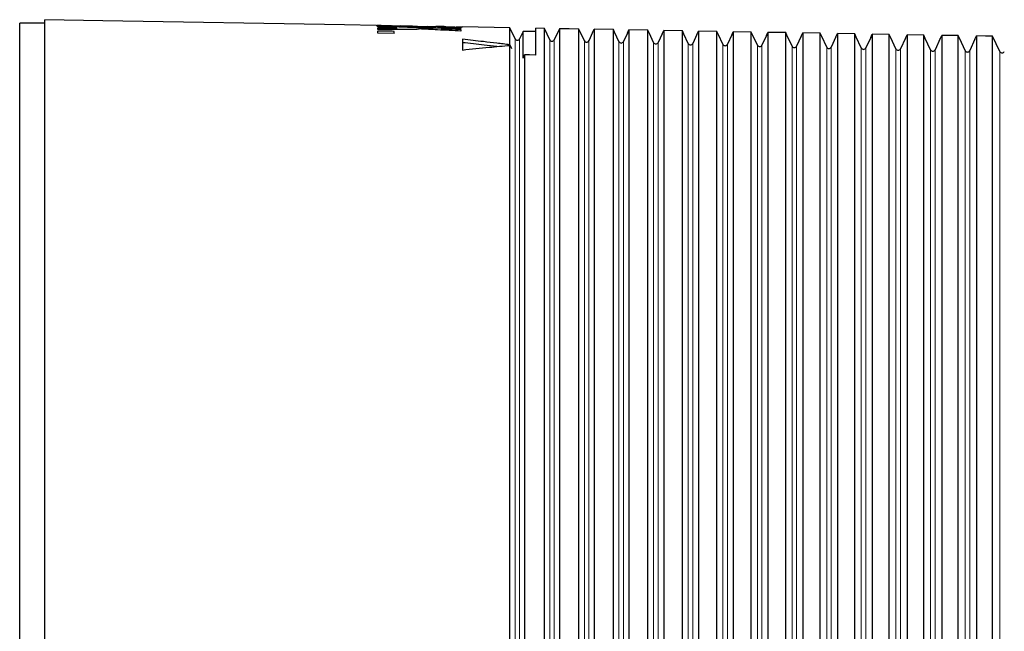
# Model space of a CAD drawing. Header units: millimetres. Extents: x 8 to 671, y 12 to 523.
# Tile 8 of 60: x 39 to 98, y 465 to 502. Entities that reach past the tile are written whole.
import ezdxf

# ---------------------------------------------------------------- set-up
doc = ezdxf.new("R2010")
doc.units = ezdxf.units.MM

msp = doc.modelspace()

# ---------------------------------------------------------------- linework, layer by layer
at = {"color": 7, "linetype": 'Continuous', "lineweight": 30}
for p, q in [((40.724, 501.475), (39.224, 501.475)), ((39.224, 449.475), (39.224, 501.475)), ((44.224, 501.614), (40.724, 501.675)), ((40.724, 449.475), (40.724, 501.675)), ((44.224, 501.614), (44.224, 501.612)), ((58.724, 501.359), (44.224, 501.612)), ((60.624, 501.328), (58.724, 501.361)), ((58.724, 501.359), (58.724, 501.361)), ((60.724, 501.308), (60.724, 501.324)), ((64.324, 501.245), (60.724, 501.308)), ((60.724, 501.224), (60.724, 501.275)), ((60.724, 501.081), (60.724, 501.166)), ((60.724, 500.87), (60.724, 500.983)), ((61.724, 500.966), (60.724, 500.983)), ((61.624, 501.31), (61.624, 501.292)), ((62.724, 501.291), (61.624, 501.31)), ((61.724, 500.852), (61.724, 500.966)), ((61.877, 501.099), (61.877, 501.176)), ((62.809, 501.288), (62.124, 501.299)), ((62.809, 501.271), (62.809, 501.288)), ((63.224, 501.116), (63.224, 501.185)), ((64.824, 501.254), (63.724, 501.274)), ((63.724, 501.255), (63.724, 501.274)), ((64.324, 501.261), (64.224, 501.263)), ((64.57, 501.052), (64.57, 501.129)), ((64.824, 501.238), (64.824, 501.254)), ((65.724, 501.188), (65.724, 501.137)), ((65.724, 501.078), (65.724, 500.993)), ((68.668, 501.187), (65.824, 501.237)), ((68.978, 500.523), (68.668, 501.187)), ((68.668, 500.166), (68.668, 501.187)), ((69.459, 500.973), (69.249, 500.523)), ((70.224, 500.96), (69.459, 500.973)), ((69.459, 499.359), (69.459, 500.973)), ((70.739, 501.151), (70.224, 501.16)), ((70.224, 499.55), (70.224, 501.16)), ((71.057, 500.469), (70.739, 501.151)), ((70.739, 377.799), (70.739, 501.151)), ((71.64, 501.135), (71.329, 500.469)), ((72.224, 501.125), (71.64, 501.135)), ((71.64, 501.135), (71.64, 377.814)), ((72.224, 501.125), (72.224, 501.123)), ((72.809, 501.113), (72.224, 501.123)), ((72.809, 439.975), (72.809, 501.113)), ((72.903, 500.911), (72.809, 501.113)), ((73.136, 500.414), (72.903, 500.913)), ((72.903, 500.911), (72.903, 500.913)), ((73.635, 500.901), (73.408, 500.414)), ((73.635, 500.899), (73.727, 501.097)), ((73.635, 500.899), (73.635, 500.901)), ((73.727, 501.097), (73.727, 439.975)), ((74.88, 501.077), (73.727, 501.097)), ((74.88, 439.975), (74.88, 501.077)), ((74.974, 500.875), (74.88, 501.077)), ((75.722, 500.862), (75.815, 501.061)), ((75.815, 501.061), (75.815, 439.975)), ((76.951, 501.041), (75.815, 501.061)), ((76.951, 439.975), (76.951, 501.041)), ((77.045, 500.839), (76.951, 501.041)), ((77.81, 500.826), (77.903, 501.024)), ((77.903, 501.024), (77.903, 439.975)), ((79.022, 501.005), (77.903, 501.024)), ((79.022, 439.975), (79.022, 501.005)), ((79.116, 500.803), (79.022, 501.005)), ((79.898, 500.789), (79.99, 500.988)), ((79.99, 500.988), (79.99, 439.975)), ((81.092, 500.968), (79.99, 500.988)), ((81.092, 439.975), (81.092, 500.968)), ((81.186, 500.767), (81.092, 500.968)), ((81.986, 500.753), (82.078, 500.951)), ((82.078, 500.951), (82.078, 439.975)), ((83.163, 500.932), (82.078, 500.951)), ((83.163, 439.975), (83.163, 500.932)), ((83.257, 500.731), (83.163, 500.932)), ((84.073, 500.716), (84.166, 500.915)), ((84.166, 500.915), (84.166, 439.975)), ((85.234, 500.896), (84.166, 500.915)), ((85.234, 439.975), (85.234, 500.896)), ((85.328, 500.694), (85.234, 500.896)), ((61.724, 500.852), (60.724, 500.87)), ((65.824, 500.496), (65.824, 499.853)), ((75.215, 500.36), (74.974, 500.877)), ((74.974, 500.875), (74.974, 500.877)), ((75.722, 500.864), (75.487, 500.36)), ((75.722, 500.862), (75.722, 500.864)), ((77.295, 500.305), (77.045, 500.841)), ((77.045, 500.839), (77.045, 500.841)), ((77.81, 500.828), (77.567, 500.305)), ((77.81, 500.826), (77.81, 500.828)), ((79.374, 500.251), (79.116, 500.805)), ((79.116, 500.803), (79.116, 500.805)), ((79.898, 500.791), (79.646, 500.251)), ((79.898, 500.789), (79.898, 500.791)), ((81.453, 500.196), (81.186, 500.769)), ((81.186, 500.767), (81.186, 500.769)), ((81.986, 500.755), (81.725, 500.196)), ((81.986, 500.753), (81.986, 500.755)), ((83.533, 500.142), (83.257, 500.733)), ((83.257, 500.731), (83.257, 500.733)), ((84.073, 500.718), (83.804, 500.142)), ((84.073, 500.716), (84.073, 500.718)), ((85.612, 500.088), (85.328, 500.696)), ((85.328, 500.694), (85.328, 500.696)), ((86.161, 500.682), (85.884, 500.088)), ((86.161, 500.68), (86.253, 500.878)), ((86.161, 500.68), (86.161, 500.682)), ((86.253, 500.878), (86.253, 439.975)), ((87.305, 500.86), (86.253, 500.878)), ((87.305, 439.975), (87.305, 500.86)), ((87.399, 500.658), (87.305, 500.86)), ((87.691, 500.033), (87.399, 500.66)), ((87.399, 500.658), (87.399, 500.66)), ((88.249, 500.645), (87.963, 500.033)), ((88.249, 500.643), (88.341, 500.842)), ((88.249, 500.643), (88.249, 500.645)), ((88.341, 500.842), (88.341, 439.975)), ((89.375, 500.824), (88.341, 500.842)), ((89.375, 439.975), (89.375, 500.824)), ((89.469, 500.622), (89.375, 500.824)), ((89.77, 499.979), (89.469, 500.624)), ((89.469, 500.622), (89.469, 500.624)), ((90.336, 500.609), (90.042, 499.979)), ((90.336, 500.607), (90.429, 500.805)), ((90.336, 500.607), (90.336, 500.609)), ((90.429, 500.805), (90.429, 439.975)), ((91.446, 500.788), (90.429, 500.805)), ((91.446, 439.975), (91.446, 500.788)), ((91.54, 500.586), (91.446, 500.788)), ((91.85, 499.924), (91.54, 500.588)), ((91.54, 500.586), (91.54, 500.588)), ((92.424, 500.573), (92.122, 499.924)), ((92.424, 500.571), (92.516, 500.769)), ((92.424, 500.571), (92.424, 500.573)), ((92.516, 500.769), (92.516, 439.975)), ((93.517, 500.752), (92.516, 500.769)), ((93.517, 439.975), (93.517, 500.752)), ((93.611, 500.55), (93.517, 500.752)), ((93.929, 499.87), (93.611, 500.552)), ((93.611, 500.55), (93.611, 500.552)), ((94.512, 500.536), (94.201, 499.87)), ((94.512, 500.534), (94.604, 500.733)), ((94.512, 500.534), (94.512, 500.536)), ((94.604, 500.733), (94.604, 439.975)), ((95.588, 500.715), (94.604, 500.733)), ((95.588, 439.975), (95.588, 500.715)), ((95.682, 500.514), (95.588, 500.715)), ((96.008, 499.815), (95.682, 500.516)), ((95.682, 500.514), (95.682, 500.516)), ((96.599, 500.5), (96.28, 499.815)), ((96.599, 500.498), (96.692, 500.696)), ((96.599, 500.498), (96.599, 500.5)), ((96.692, 500.696), (96.692, 439.975)), ((97.224, 500.687), (96.692, 500.696)), ((97.658, 500.681), (97.224, 500.689)), ((97.224, 500.687), (97.224, 500.689)), ((98.088, 499.761), (97.658, 500.681)), ((97.658, 378.268), (97.658, 500.681)), ((68.668, 450.833), (68.668, 500.133)), ((68.762, 499.951), (68.755, 499.952)), ((68.762, 499.938), (68.762, 499.951)), ((69.552, 499.562), (69.552, 453.475))]:
    msp.add_line(p, q, dxfattribs=at)
at = {"color": 8, "linetype": 'Continuous', "lineweight": 0}
for p, q in [((62.124, 501.283), (62.124, 501.299)), ((64.224, 501.247), (64.224, 501.263)), ((64.324, 501.245), (64.324, 501.261)), ((68.978, 378.427), (68.978, 500.523)), ((69.249, 439.475), (69.249, 500.523)), ((71.057, 378.481), (71.057, 500.469)), ((71.329, 439.475), (71.329, 500.469)), ((73.136, 378.535), (73.136, 500.414)), ((73.408, 439.475), (73.408, 500.414)), ((75.215, 378.59), (75.215, 500.36)), ((75.487, 439.475), (75.487, 500.36)), ((77.295, 378.644), (77.295, 500.305)), ((77.567, 439.475), (77.567, 500.305)), ((79.374, 378.699), (79.374, 500.251)), ((79.646, 439.475), (79.646, 500.251)), ((81.453, 378.753), (81.453, 500.196)), ((81.725, 439.475), (81.725, 500.196)), ((83.533, 378.808), (83.533, 500.142)), ((83.804, 439.475), (83.804, 500.142)), ((85.612, 378.862), (85.612, 500.088)), ((85.884, 439.475), (85.884, 500.088)), ((87.691, 378.917), (87.691, 500.033)), ((87.963, 439.475), (87.963, 500.033)), ((89.77, 378.971), (89.77, 499.979)), ((90.042, 439.475), (90.042, 499.979)), ((91.85, 379.026), (91.85, 499.924)), ((92.122, 439.475), (92.122, 499.924)), ((93.929, 379.08), (93.929, 499.87)), ((94.201, 439.475), (94.201, 499.87)), ((96.008, 379.134), (96.008, 499.815)), ((96.28, 439.475), (96.28, 499.815)), ((98.088, 379.189), (98.088, 499.761))]:
    msp.add_line(p, q, dxfattribs=at)
at = {"color": 7, "linetype": 'Continuous', "lineweight": 30, "flags": 128}
for points in [[(68.668, 500.166), (68.721, 500.046), (68.762, 499.951)], [(68.668, 500.133), (68.721, 500.024), (68.762, 499.938)], [(69.459, 499.359), (69.511, 499.473), (69.552, 499.562)], [(70.224, 499.55), (69.847, 499.557), (69.552, 499.562)]]:
    msp.add_lwpolyline(points, dxfattribs=at)
at = {"color": 7, "linetype": 'Continuous', "lineweight": 30}
for centre in [(69.114, 500.587), (71.193, 500.532), (73.272, 500.478), (75.351, 500.423), (77.431, 500.369), (79.51, 500.314), (81.589, 500.26), (83.669, 500.205), (85.748, 500.151), (87.827, 500.097), (89.906, 500.042), (91.986, 499.988), (94.065, 499.933), (96.144, 499.879), (98.224, 499.824)]:
    msp.add_arc(centre, 0.15, 205, 335, dxfattribs=at)
for points, knots in [([(60.624, 501.328), (60.625, 501.328), (60.627, 501.328), (60.646, 501.327), (60.677, 501.325), (60.708, 501.324), (60.724, 501.324)], [0, 0, 0, 0, 0.244041, 0.492053, 0.744038, 1, 1, 1, 1]), ([(61.624, 501.294), (61.599, 501.295), (61.548, 501.296), (61.473, 501.298), (61.399, 501.3), (61.326, 501.302), (61.256, 501.304), (61.189, 501.307), (61.125, 501.309), (61.058, 501.311), (60.99, 501.314), (60.924, 501.316), (60.865, 501.318), (60.812, 501.32), (60.766, 501.322), (60.721, 501.324), (60.689, 501.325), (60.675, 501.326), (60.673, 501.326)], [0, 0, 0, 0, 0.053245, 0.110591, 0.167938, 0.225284, 0.282631, 0.339978, 0.397326, 0.454674, 0.527649, 0.599544, 0.670358, 0.740091, 0.808745, 0.876319, 0.975635, 1, 1, 1, 1]), ([(63.224, 501.185), (62.757, 501.203), (61.924, 501.235), (61.09, 501.263), (60.724, 501.275)], [0, 0, 0, 0, 0.559994, 1, 1, 1, 1]), ([(61.877, 501.176), (61.662, 501.185), (61.277, 501.202), (60.893, 501.217), (60.724, 501.224)], [0, 0, 0, 0, 0.559997, 1, 1, 1, 1]), ([(60.724, 501.166), (60.939, 501.168), (61.324, 501.172), (61.708, 501.175), (61.877, 501.176)], [0, 0, 0, 0, 0.560003, 1, 1, 1, 1]), ([(60.724, 501.081), (61.19, 501.089), (62.023, 501.102), (62.857, 501.112), (63.224, 501.116)], [0, 0, 0, 0, 0.560006, 1, 1, 1, 1]), ([(61.624, 501.31), (61.624, 501.31), (61.626, 501.31), (61.639, 501.31), (61.661, 501.309), (61.69, 501.309), (61.726, 501.308), (61.769, 501.307), (61.818, 501.306), (61.873, 501.304), (61.932, 501.303), (61.994, 501.302), (62.058, 501.301), (62.102, 501.3), (62.124, 501.299)], [0, 0, 0, 0, 0.083597, 0.16672, 0.250834, 0.334416, 0.417195, 0.500616, 0.58385, 0.666512, 0.750045, 0.833085, 0.915932, 1, 1, 1, 1]), ([(62.724, 501.291), (62.725, 501.291), (62.727, 501.291), (62.743, 501.29), (62.769, 501.289), (62.796, 501.288), (62.809, 501.288)], [0, 0, 0, 0, 0.244918, 0.493222, 0.744915, 1, 1, 1, 1]), ([(62.809, 501.274), (62.85, 501.274), (62.935, 501.273), (63.057, 501.273), (63.175, 501.272), (63.285, 501.272), (63.384, 501.272), (63.472, 501.272), (63.548, 501.273), (63.611, 501.273), (63.661, 501.273), (63.697, 501.273), (63.719, 501.274), (63.722, 501.274), (63.724, 501.274)], [0, 0, 0, 0, 0.07627, 0.159739, 0.243232, 0.327565, 0.411991, 0.495589, 0.579179, 0.663584, 0.748066, 0.831745, 0.915448, 1, 1, 1, 1]), ([(63.224, 501.185), (63.69, 501.186), (64.524, 501.189), (65.357, 501.188), (65.724, 501.188)], [0, 0, 0, 0, 0.560006, 1, 1, 1, 1]), ([(65.724, 500.993), (65.257, 501.017), (64.424, 501.06), (63.59, 501.099), (63.224, 501.116)], [0, 0, 0, 0, 0.559994, 1, 1, 1, 1]), ([(63.724, 501.274), (63.724, 501.274), (63.726, 501.274), (63.739, 501.273), (63.761, 501.273), (63.79, 501.272), (63.826, 501.271), (63.869, 501.27), (63.918, 501.269), (63.973, 501.268), (64.032, 501.266), (64.093, 501.265), (64.158, 501.264), (64.202, 501.263), (64.224, 501.263)], [0, 0, 0, 0, 0.08359, 0.166698, 0.250786, 0.334359, 0.41713, 0.500545, 0.583785, 0.666456, 0.750001, 0.833063, 0.915925, 1, 1, 1, 1]), ([(64.824, 501.254), (64.823, 501.254), (64.821, 501.254), (64.807, 501.255), (64.786, 501.255), (64.756, 501.255), (64.719, 501.256), (64.675, 501.256), (64.625, 501.257), (64.571, 501.257), (64.512, 501.258), (64.451, 501.259), (64.388, 501.26), (64.345, 501.261), (64.324, 501.261)], [0, 0, 0, 0, 0.085002, 0.1697, 0.254095, 0.338186, 0.421973, 0.505457, 0.588638, 0.671515, 0.75409, 0.836363, 0.918332, 1, 1, 1, 1]), ([(64.324, 501.245), (64.368, 501.244), (64.459, 501.243), (64.596, 501.241), (64.734, 501.239), (64.856, 501.238), (64.962, 501.237), (65.052, 501.237), (65.134, 501.236), (65.21, 501.236), (65.262, 501.236), (65.295, 501.236), (65.31, 501.236), (65.325, 501.236), (65.34, 501.236), (65.354, 501.236), (65.369, 501.235), (65.391, 501.235), (65.423, 501.235), (65.464, 501.236), (65.51, 501.236), (65.55, 501.236), (65.583, 501.236), (65.609, 501.236), (65.635, 501.236), (65.661, 501.236), (65.686, 501.236), (65.717, 501.236), (65.749, 501.236), (65.779, 501.237), (65.801, 501.237), (65.814, 501.237), (65.822, 501.237), (65.823, 501.237), (65.824, 501.237)], [0, 0, 0, 0, 0.057083, 0.11569, 0.175823, 0.237481, 0.279443, 0.322084, 0.365403, 0.402318, 0.439712, 0.448173, 0.456659, 0.465169, 0.473703, 0.482261, 0.490843, 0.49945, 0.521974, 0.548568, 0.579231, 0.613963, 0.633781, 0.654716, 0.676767, 0.699935, 0.724219, 0.74962, 0.798274, 0.844159, 0.887274, 0.927619, 0.965195, 1, 1, 1, 1]), ([(64.57, 501.129), (64.785, 501.131), (65.17, 501.134), (65.554, 501.136), (65.724, 501.137)], [0, 0, 0, 0, 0.560003, 1, 1, 1, 1]), ([(65.724, 501.078), (65.508, 501.088), (65.124, 501.105), (64.739, 501.122), (64.57, 501.129)], [0, 0, 0, 0, 0.559997, 1, 1, 1, 1]), ([(68.668, 500.166), (68.403, 500.199), (67.872, 500.264), (66.924, 500.375), (66.241, 500.45), (65.824, 500.496)], [0, 0, 0, 0, 0.27999, 0.559989, 1, 1, 1, 1]), ([(67.88, 500.059), (67.626, 500.089), (66.941, 500.171), (66.255, 500.246), (65.824, 500.294)], [0, 0, 0, 0, 0.371245, 1, 1, 1, 1]), ([(65.824, 499.853), (66.089, 499.881), (66.62, 499.937), (67.568, 500.031), (68.251, 500.095), (68.668, 500.133)], [0, 0, 0, 0, 0.280011, 0.560014, 1, 1, 1, 1])]:
    msp.add_open_spline(points, degree=3, knots=knots, dxfattribs=at)

doc.saveas('drawing.dxf')
